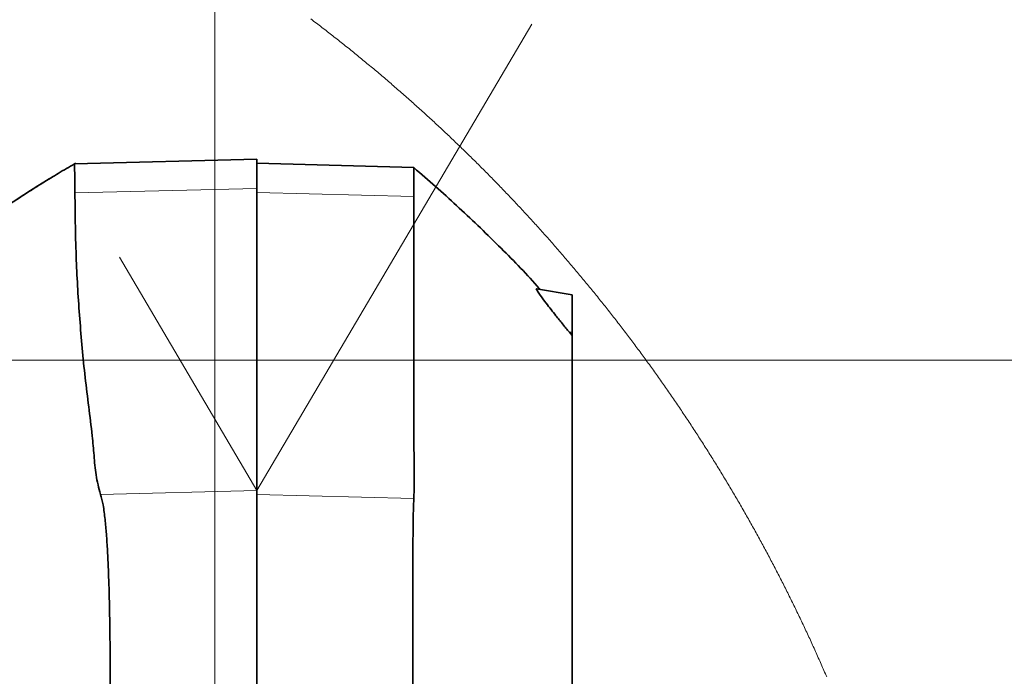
# Model space of a CAD drawing. Header units: millimetres. Extents: x 0 to 12118, y 0 to 8400.
# Tile 51 of 128: x 2029 to 2451, y 7309 to 7591. Entities that reach past the tile are written whole.
import ezdxf

# ---------------------------------------------------------------- set-up
doc = ezdxf.new("R2010")
doc.units = ezdxf.units.MM
doc.header["$LTSCALE"] = 20
doc.styles.add('SLDTEXTSTYLE0', font='TXT', dxfattribs={"width": 0.605})
doc.dimstyles.new('SLDDIMSTYLE11', dxfattribs={"dimtxt": 70, "dimasz": 70, "dimexe": 0, "dimexo": 0.0625, "dimgap": 17.5, "dimtad": 1, "dimdec": 1, "dimlfac": 0.5, "dimrnd": 1e-09, "dimzin": 12, "dimdsep": 46, "dimtxsty": 'SLDTEXTSTYLE0', "dimsah": 1, "dimcen": 0.09, "dimadec": 0, "dimazin": 3, "dimtfac": 1, "dimtofl": 0, "dimtmove": 0, "dimatfit": 3, "dimfxl": 1, "dimfrac": 2, "dimtolj": 1, "dimtzin": 12, "dimarcsym": 0})
doc.dimstyles.new('SLDDIMSTYLE12', dxfattribs={"dimtxt": 70, "dimasz": 70, "dimexe": 0, "dimexo": 0.0625, "dimgap": 17.5, "dimtad": 0, "dimtih": 1, "dimtoh": 1, "dimdec": 1, "dimlfac": 0.5, "dimrnd": 1e-09, "dimzin": 12, "dimdsep": 46, "dimtxsty": 'SLDTEXTSTYLE0', "dimblk1": 'NONE', "dimsah": 1, "dimcen": 0, "dimadec": 0, "dimazin": 3, "dimtfac": 1, "dimtmove": 0, "dimatfit": 3, "dimldrblk": 'NONE', "dimfxl": 1, "dimfrac": 2, "dimtolj": 1, "dimtzin": 12, "dimarcsym": 0})

# ---------------------------------------------------------------- blocks, each defined once
blk = doc.blocks.new('_D_62')
at = {"color": 7, "linetype": 'Continuous', "lineweight": 0}
for p, q in [((1718.46, 7938.85), (1718.46, 8093.61)), ((2112.46, 6895.94), (2112.46, 8093.61)), ((1718.46, 8063.61), (2112.46, 8063.61)), ((1718.46, 6792.74), (1718.46, 7908.37))]:
    blk.add_line(p, q, dxfattribs=at)
at = {"color": 7, "linetype": 'Continuous', "lineweight": 18}
for points in [[(1718.46, 8063.61), (1788.46, 8053.61), (1788.46, 8073.61)], [(2112.46, 8063.61), (2042.46, 8073.61), (2042.46, 8053.61)]]:
    blk.add_solid(points, dxfattribs=at)
at = {"color": 7, "linetype": 'Continuous', "lineweight": 18, "insert": (1835.25, 8153.84), "char_height": 70, "attachment_point": 1, "style": 'SLDTEXTSTYLE0'}
blk.add_mtext('197', dxfattribs=at)
blk = doc.blocks.new('_D_64')
at = {"color": 7, "linetype": 'Continuous', "lineweight": 0}
for p, q in [((1539.66, 7444.74), (3052.94, 7444.74)), ((3022.94, 6788.74), (3022.94, 7444.74)), ((1722.46, 6788.74), (3052.94, 6788.74))]:
    blk.add_line(p, q, dxfattribs=at)
at = {"color": 7, "linetype": 'Continuous', "lineweight": 18}
for points in [[(3022.94, 7444.74), (3012.94, 7374.74), (3032.94, 7374.74)], [(3022.94, 6788.74), (3032.94, 6858.74), (3012.94, 6858.74)]]:
    blk.add_solid(points, dxfattribs=at)
at = {"color": 7, "linetype": 'Continuous', "lineweight": 18, "insert": (2932.7, 7036.53), "char_height": 70, "attachment_point": 1, "rotation": 90, "style": 'SLDTEXTSTYLE0'}
blk.add_mtext('328', dxfattribs=at)
blk = doc.blocks.new('SW_SYMBOL_HOLE_DEPTH')
at = {"color": 0, "linetype": 'Continuous', "lineweight": 18}
for p, q in [((0, 17500), (16000, 17500)), ((8000, 17500), (8000, 1500)), ((2000, 11100), (8000, 1500)), ((14000, 11100), (8000, 1500))]:
    blk.add_line(p, q, dxfattribs=at)
blk = doc.blocks.new('_D_69')
at = {"color": 7, "linetype": 'Continuous', "lineweight": 0}
for p, q in [((2119.92, 6881.69), (2499.77, 7235.32)), ((2499.77, 7235.32), (2947.19, 7235.32)), ((2104.99, 6867.79), (2119.92, 6881.69))]:
    blk.add_line(p, q, dxfattribs=at)
at = {"color": 7, "linetype": 'Continuous', "lineweight": 18}
blk.add_solid([(2119.92, 6881.69), (2177.97, 6922.07), (2164.34, 6936.71)], dxfattribs=at)
at = {"color": 7, "linetype": 'Continuous', "lineweight": 18, "xscale": 0.0045117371, "yscale": 0.0045117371, "zscale": 0.0045117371}
blk.add_blockref('SW_SYMBOL_HOLE_DEPTH', (2743.56, 7245.43), dxfattribs=at)
at = {"color": 7, "linetype": 'Continuous', "lineweight": 18, "char_height": 70, "attachment_point": 1, "style": 'SLDTEXTSTYLE0'}
for s, insert in [('M12', (2529.77, 7325.74)), ('19', (2840.25, 7325.74))]:
    blk.add_mtext(s, dxfattribs=dict(at, insert=insert))
blk = doc.blocks.new('_None')
blk = doc.blocks.new('SW_SFSYMBOL_0')
at = {"color": 0, "linetype": 'Continuous', "lineweight": 0}
for q in [(117.978, 199.99), (-58.989, 99.995)]:
    blk.add_line((0, 0), q, dxfattribs=at)

msp = doc.modelspace()

# ---------------------------------------------------------------- linework, layer by layer
at = {"color": 7, "linetype": 'Continuous', "lineweight": 35}
for p, q in [((2052.7212, 7529.301877), (2052.166996, 7528.968806)), ((2130.458054, 7531.029458), (2052.167711, 7528.979296)), ((2130.458054, 7518.467898), (2130.458054, 7531.029458)), ((2197.718558, 7527.477736), (2130.458054, 7529.238934)), ((2130.458054, 7388.922448), (2130.458054, 7518.467898)), ((2250.454841, 7475.419755), (2265.658018, 7472.738976)), ((2265.658018, 7472.738976), (2265.658018, 7456.738944)), ((2265.658018, 7455.297704), (2264.488635, 7456.738944)), ((2265.658018, 7456.738944), (2265.658018, 7455.297704)), ((2265.658018, 6918.353195), (2265.658018, 7455.297704)), ((2130.458054, 7292.793984), (2130.458054, 7388.922448))]:
    msp.add_line(p, q, dxfattribs=at)
at = {"color": 8, "linetype": 'Continuous', "lineweight": 18}
for p, q in [((2130.458054, 7518.467898), (2052.378592, 7516.498322)), ((2197.800574, 7515.044446), (2130.458054, 7516.743178)), ((2264.488635, 7456.738944), (2265.658018, 7456.738944)), ((2130.458054, 7388.922448), (2063.359556, 7387.229914)), ((2197.790382, 7385.499234), (2130.458054, 7387.19749))]:
    msp.add_line(p, q, dxfattribs=at)
at = {"color": 7, "linetype": 'Continuous', "lineweight": 18, "flags": 128}
msp.add_lwpolyline([(2374.9122, 7308.922286), (2374.615369, 7309.610362), (2374.317822, 7310.298199), (2374.019561, 7310.98556), (2373.720584, 7311.672683), (2373.420892, 7312.359328), (2373.120365, 7313.045735), (2372.819123, 7313.731904), (2372.517166, 7314.417834), (2372.214494, 7315.103287), (2371.911106, 7315.788502), (2371.607003, 7316.473241), (2371.302066, 7317.15774), (2370.996532, 7317.842002), (2370.690164, 7318.525786), (2370.383081, 7319.209332), (2370.075402, 7319.89264), (2369.766769, 7320.575471), (2369.45754, 7321.258063), (2369.147596, 7321.940179), (2368.836937, 7322.622056), (2368.525443, 7323.303694), (2368.213353, 7323.984856), (2367.900429, 7324.66578), (2367.586789, 7325.346226), (2367.272434, 7326.026435), (2366.957364, 7326.706404), (2366.641579, 7327.385897), (2366.325078, 7328.065152), (2366.007862, 7328.744168), (2365.689931, 7329.422469), (2365.371165, 7330.10077), (2365.051803, 7330.778594), (2364.731607, 7331.456179), (2364.410815, 7332.133288), (2364.089188, 7332.810158), (2363.766966, 7333.486552), (2363.443909, 7334.162707), (2363.120136, 7334.838624), (2362.795648, 7335.514064), (2362.470445, 7336.189027), (2362.144527, 7336.863751), (2361.817894, 7337.538237), (2361.490545, 7338.212247), (2361.162481, 7338.886018), (2360.833702, 7339.559312), (2360.504207, 7340.232367), (2360.173998, 7340.904946), (2359.843073, 7341.577286), (2359.511313, 7342.24915), (2359.178958, 7342.920775), (2358.845887, 7343.591923), (2358.512101, 7344.262833), (2358.1776, 7344.933505), (2357.842264, 7345.603461), (2357.506332, 7346.273417), (2357.169685, 7346.942897), (2356.832323, 7347.611899), (2356.494126, 7348.280663), (2356.155333, 7348.948951), (2355.815825, 7349.616999), (2355.475602, 7350.284571), (2355.134663, 7350.951905), (2354.79301, 7351.618762), (2354.450521, 7352.28538), (2354.107437, 7352.951522), (2353.763637, 7353.617425), (2353.419123, 7354.282851), (2353.073892, 7354.9478), (2352.728066, 7355.612511), (2352.381406, 7356.276984), (2352.03403, 7356.940741), (2351.685939, 7357.604499), (2351.337132, 7358.267779), (2350.98773, 7358.930583), (2350.637493, 7359.59291), (2350.28666, 7360.254998), (2349.934993, 7360.916848), (2349.582729, 7361.578221), (2349.229751, 7362.239117), (2348.876057, 7362.899775), (2348.521528, 7363.559956), (2348.166404, 7364.219899), (2347.810683, 7364.879365), (2347.454128, 7365.538354), (2347.096858, 7366.197104), (2346.738872, 7366.855378), (2346.380291, 7367.513413), (2346.020875, 7368.170972), (2345.660863, 7368.828053), (2345.300135, 7369.484896), (2344.938693, 7370.141263), (2344.576535, 7370.797152), (2344.213662, 7371.452803), (2343.850193, 7372.108216), (2343.485889, 7372.762913), (2343.12099, 7373.417372), (2342.755256, 7374.071593), (2342.388925, 7374.725098), (2342.02188, 7375.378365), (2341.654119, 7376.031394), (2341.285763, 7376.683945), (2340.916571, 7377.33602), (2340.546784, 7377.987618), (2340.176282, 7378.638978), (2339.805064, 7379.28986), (2339.433131, 7379.940505), (2339.060483, 7380.590672), (2338.687239, 7381.240363), (2338.31316, 7381.889577), (2337.938485, 7382.538552), (2337.563095, 7383.187051), (2337.187109, 7383.835311), (2336.810288, 7384.482856), (2336.432872, 7385.130162), (2336.05474, 7385.77723), (2335.675893, 7386.423821), (2335.29633, 7387.069936), (2334.916172, 7387.715573), (2334.535179, 7388.360734), (2334.15359, 7389.005656), (2333.771286, 7389.65034), (2333.388386, 7390.294308), (2333.004651, 7390.938039), (2332.62032, 7391.581292), (2332.235274, 7392.224068), (2331.849632, 7392.866606), (2331.463156, 7393.508668), (2331.076083, 7394.150252), (2330.688295, 7394.79136), (2330.299911, 7395.432229), (2329.910693, 7396.072621), (2329.520879, 7396.712537), (2329.130468, 7397.351975), (2328.739223, 7397.991175), (2328.347382, 7398.629899), (2327.954826, 7399.268145), (2327.561555, 7399.905915), (2327.167687, 7400.543446), (2326.772985, 7401.180501), (2326.377807, 7401.817078), (2325.981793, 7402.453179), (2325.585184, 7403.089041), (2325.187859, 7403.724427), (2324.78982, 7404.359097), (2324.391184, 7404.993768), (2323.991833, 7405.627723), (2323.591766, 7406.261439), (2323.191104, 7406.894679), (2322.789726, 7407.527442), (2322.387693, 7408.159728), (2321.984944, 7408.791537), (2321.5816, 7409.423108), (2321.17748, 7410.054202), (2320.772765, 7410.684819), (2320.367334, 7411.314959), (2319.961247, 7411.944623), (2319.554446, 7412.574048), (2319.147048, 7413.202996), (2318.738935, 7413.831467), (2318.330166, 7414.459462), (2317.920682, 7415.08698), (2317.510602, 7415.71402), (2317.099807, 7416.340823), (2316.688356, 7416.967149), (2316.27619, 7417.592997), (2315.863428, 7418.218369), (2315.449951, 7418.843264), (2315.035817, 7419.467683), (2314.621029, 7420.091862), (2314.205584, 7420.715327), (2313.789425, 7421.338553), (2313.372669, 7421.961303), (2312.955198, 7422.583575), (2312.537072, 7423.205371), (2312.118289, 7423.826928), (2311.698851, 7424.44777), (2311.278758, 7425.068373), (2310.857949, 7425.688262), (2310.436544, 7426.307912), (2310.014424, 7426.927085), (2309.591708, 7427.545781), (2309.168277, 7428.164), (2308.74419, 7428.781743), (2308.319447, 7429.399009), (2307.894049, 7430.016036), (2307.468054, 7430.632348), (2307.041345, 7431.248421), (2306.613979, 7431.864018), (2306.185899, 7432.4789), (2305.757222, 7433.093543), (2305.32789, 7433.707709), (2304.897902, 7434.321399), (2304.467258, 7434.934611), (2304.035959, 7435.547347), (2303.604004, 7436.159844), (2303.171394, 7436.771626), (2302.738128, 7437.382931), (2302.304206, 7437.993998), (2301.869688, 7438.60435), (2301.434455, 7439.214225), (2300.998566, 7439.823861), (2300.562081, 7440.43302), (2300.124881, 7441.041465), (2299.687085, 7441.64967), (2299.248633, 7442.257399), (2298.809526, 7442.864413), (2298.369763, 7443.471188), (2297.929344, 7444.077487), (2297.48827, 7444.683308), (2297.04654, 7445.288653), (2296.604214, 7445.893521), (2296.161232, 7446.497674), (2295.717594, 7447.101588), (2295.273301, 7447.705025), (2294.828353, 7448.307986), (2294.382808, 7448.91047), (2293.936548, 7449.512477), (2293.489692, 7450.114007), (2293.04224, 7450.71506), (2292.594073, 7451.315636), (2292.145309, 7451.915736), (2291.69589, 7452.515359), (2291.245816, 7453.114505), (2290.795085, 7453.713174), (2290.343759, 7454.311127), (2289.891777, 7454.908843), (2289.439139, 7455.506081), (2288.985906, 7456.102843), (2288.532016, 7456.699128), (2288.077471, 7457.294698), (2287.62233, 7457.890029), (2287.166533, 7458.484883), (2286.710081, 7459.079022), (2286.253033, 7459.672923), (2285.795328, 7460.266108), (2285.336969, 7460.859055), (2284.878013, 7461.451287), (2284.418402, 7462.04328), (2283.958194, 7462.634558), (2283.497331, 7463.22536), (2283.035812, 7463.815684), (2282.573697, 7464.405532), (2282.110987, 7464.994902), (2281.64756, 7465.583796), (2281.183598, 7466.172213), (2280.71892, 7466.760154), (2280.253646, 7467.347617), (2279.787776, 7467.934365), (2279.321251, 7468.520875), (2278.854129, 7469.106669), (2278.386352, 7469.692225), (2277.917979, 7470.277066), (2277.44895, 7470.86143), (2276.979325, 7471.445317), (2276.509044, 7472.028727), (2276.038167, 7472.611661), (2275.566635, 7473.194117), (2275.094507, 7473.775859), (2274.621782, 7474.357362), (2274.148402, 7474.938149), (2273.674426, 7475.518698), (2273.199794, 7476.098532), (2272.724566, 7476.67789), (2272.248683, 7477.25677), (2271.772263, 7477.834935), (2271.295187, 7478.412862), (2270.817456, 7478.990311), (2270.339129, 7479.567046), (2269.860206, 7480.143304), (2269.380686, 7480.719085), (2268.900511, 7481.294389), (2268.41974, 7481.869216), (2267.938373, 7482.443328), (2267.45635, 7483.017201), (2266.973731, 7483.590359), (2266.490517, 7484.163041), (2266.006646, 7484.735245), (2265.522239, 7485.306973), (2265.037176, 7485.878224), (2264.551518, 7486.44876), (2264.065204, 7487.018819), (2263.578353, 7487.588401), (2263.090846, 7488.157506), (2262.602744, 7488.726134), (2262.114045, 7489.294286), (2261.624751, 7489.861722), (2261.134801, 7490.428681), (2260.644314, 7490.995164), (2260.153172, 7491.561169), (2259.661434, 7492.12646), (2259.169099, 7492.691512), (2258.676169, 7493.255849), (2258.182642, 7493.819709), (2257.68846, 7494.383092), (2257.193742, 7494.94576), (2256.698427, 7495.508189), (2256.202457, 7496.069903), (2255.70595, 7496.630902), (2255.208788, 7497.191663), (2254.711029, 7497.751946), (2254.212675, 7498.311515), (2253.713784, 7498.870606), (2253.214238, 7499.428983), (2252.714095, 7499.98712), (2252.213416, 7500.544543), (2251.712081, 7501.101489), (2251.210151, 7501.657958), (2250.707683, 7502.213712), (2250.204561, 7502.769227), (2249.700842, 7503.324027), (2249.196586, 7503.878112), (2248.691735, 7504.431958), (2248.186228, 7504.985089), (2247.680185, 7505.537743), (2247.173545, 7506.089921), (2246.66631, 7506.641383), (2246.158478, 7507.192368), (2245.65011, 7507.742877), (2245.141086, 7508.292908), (2244.631526, 7508.842225), (2244.121311, 7509.391064), (2243.610558, 7509.939427), (2243.09921, 7510.487075), (2242.587325, 7511.034245), (2242.074785, 7511.580939), (2241.561708, 7512.127156), (2241.048035, 7512.672658), (2240.533767, 7513.217683), (2240.018902, 7513.762231), (2239.5035, 7514.306063), (2238.987503, 7514.849419), (2238.470909, 7515.392298), (2237.95378, 7515.934462), (2237.435994, 7516.476149), (2236.917732, 7517.01736), (2236.398814, 7517.557854), (2235.879359, 7518.098111), (2235.359309, 7518.637414), (2234.838662, 7519.176478), (2234.317479, 7519.714827), (2233.7957, 7520.2527), (2233.273325, 7520.789857), (2232.750413, 7521.326537), (2232.226906, 7521.86274), (2231.702862, 7522.398467), (2231.178222, 7522.933478), (2230.653045, 7523.467774), (2230.127272, 7524.001832), (2229.600904, 7524.535174), (2229.073999, 7525.06804), (2228.546498, 7525.60019), (2228.01846, 7526.131863), (2227.489827, 7526.662822), (2226.960657, 7527.193541), (2226.43089, 7527.723546), (2225.900588, 7528.252835), (2225.369689, 7528.781647), (2224.838254, 7529.309983), (2224.306223, 7529.837603), (2223.773656, 7530.364747), (2223.240492, 7530.891413), (2222.706792, 7531.417365), (2222.172556, 7531.942839), (2221.637723, 7532.467599), (2221.102354, 7532.991881), (2220.566389, 7533.515687), (2220.029888, 7534.038777), (2219.49285, 7534.561391), (2218.955216, 7535.083289), (2218.417046, 7535.60471), (2217.878339, 7536.125655), (2217.339036, 7536.645884), (2216.799197, 7537.165398), (2216.258821, 7537.684674), (2215.71785, 7538.203234), (2215.176401, 7538.72108), (2214.634297, 7539.238448), (2214.091716, 7539.755339), (2213.548539, 7540.271516), (2213.004825, 7540.787215), (2212.460575, 7541.302199), (2211.915789, 7541.816706), (2211.370406, 7542.330498), (2210.824547, 7542.843814), (2210.278091, 7543.356652), (2209.731099, 7543.868775), (2209.183512, 7544.380421), (2208.635447, 7544.891352), (2208.086786, 7545.401807), (2207.537589, 7545.911546), (2206.987915, 7546.420808), (2206.437645, 7546.929354), (2205.886838, 7547.437424), (2205.335436, 7547.945018), (2204.783556, 7548.451895), (2204.23114, 7548.958058), (2203.678129, 7549.463744), (2203.12464, 7549.968953), (2202.570555, 7550.473447), (2202.015993, 7550.977225), (2201.460836, 7551.480527), (2200.905201, 7551.983351), (2200.348971, 7552.485461), (2199.792263, 7552.987094), (2199.23496, 7553.488011), (2198.67718, 7553.988213), (2198.118803, 7554.488177), (2197.55995, 7554.987187), (2197.000501, 7555.48572), (2196.440575, 7555.983777), (2195.880113, 7556.481118), (2195.319114, 7556.977982), (2194.757578, 7557.474131), (2194.195506, 7557.969565), (2193.632898, 7558.464522), (2193.069813, 7558.959002), (2192.506132, 7559.452767), (2191.941974, 7559.945817), (2191.37728, 7560.43839), (2190.812049, 7560.930485), (2190.246281, 7561.421866), (2189.680037, 7561.912532), (2189.113257, 7562.40272), (2188.54594, 7562.892194), (2187.978086, 7563.38119), (2187.409696, 7563.869471), (2186.84083, 7564.357276), (2186.271427, 7564.844365), (2185.701487, 7565.330739), (2185.13107, 7565.816636), (2184.560058, 7566.302056), (2183.988569, 7566.786761), (2183.416602, 7567.270751), (2182.8441, 7567.754264), (2182.271061, 7568.237061), (2181.697485, 7568.719382), (2181.123433, 7569.200988), (2180.548844, 7569.681878), (2179.973779, 7570.162291), (2179.398177, 7570.642228), (2178.822098, 7571.121211), (2178.245423, 7571.599717), (2177.668331, 7572.077746), (2177.090642, 7572.55506), (2176.512537, 7573.031897), (2175.933835, 7573.507781), (2175.354657, 7573.983426), (2174.775002, 7574.458117), (2174.19481, 7574.932332), (2173.614142, 7575.40607), (2173.032937, 7575.879092), (2172.451255, 7576.351399), (2171.869037, 7576.822991), (2171.286342, 7577.294345), (2170.703111, 7577.764745), (2170.119402, 7578.234668), (2169.535217, 7578.703875), (2168.950496, 7579.172606), (2168.365297, 7579.640383), (2167.779562, 7580.107922), (2167.193351, 7580.574746), (2166.606662, 7581.040854), (2166.019437, 7581.506247), (2165.431735, 7581.971164), (2164.843497, 7582.435364), (2164.254842, 7582.899089), (2163.66565, 7583.362098), (2163.075981, 7583.824391), (2162.485776, 7584.286208), (2161.895094, 7584.747309), (2161.303935, 7585.207696), (2160.712299, 7585.667605), (2160.120127, 7586.126799), (2159.527538, 7586.585278), (2158.934412, 7587.04328), (2158.340809, 7587.500567), (2157.74667, 7587.957139), (2157.152114, 7588.413234), (2156.557021, 7588.868613), (2155.961451, 7589.323516), (2155.365405, 7589.777465), (2154.768882, 7590.231175), (2154.171882, 7590.683932), (2153.574405, 7591.136212)], dxfattribs=at)
at = {"color": 7, "linetype": 'Continuous', "lineweight": 35}
for points, knots in [([(2052.167711, 7528.979296), (2049.858337, 7527.621264), (2045.295348, 7524.937989), (2038.60415, 7520.846712), (2032.134472, 7516.769719), (2025.893435, 7512.700834), (2019.881621, 7508.643615), (2011.01691, 7502.426231), (1999.785015, 7494.081676), (1991.04151, 7486.41166), (1986.854789, 7482.738967)], [0, 0, 0, 0, 0.1002568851, 0.1980930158, 0.2934877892, 0.3864240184, 0.4768926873, 0.5648853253, 0.7916506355, 1, 1, 1, 1]), ([(2052.167711, 7528.979296), (2052.180582, 7528.82835), (2052.232132, 7528.223783), (2052.25434, 7526.238909), (2052.336721, 7522.231084), (2052.362685, 7518.67621), (2052.378592, 7516.498322)], [0, 0, 0, 0, 0.0363996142, 0.1457866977, 0.4766675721, 1, 1, 1, 1]), ([(2197.800574, 7515.044446), (2197.802527, 7517.335937), (2197.805778, 7521.150917), (2197.702062, 7523.398058), (2197.794858, 7527.965512), (2197.715319, 7527.244497), (2197.711644, 7527.211184)], [0, 0, 0, 0, 0.4999384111, 0.8323204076, 0.9922528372, 1, 1, 1, 1]), ([(2251.880762, 7475.151057), (2251.476776, 7475.619206), (2245.863127, 7482.124426), (2233.941962, 7494.138191), (2216.386088, 7511.146887), (2203.975696, 7521.979377), (2197.829661, 7527.343983)], [0, 0, 0, 0, 0.02467276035, 0.34284363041, 0.67455452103, 1, 1, 1, 1]), ([(2042.967794, 7523.490424), (2042.707333, 7523.337538), (2037.270025, 7520.145947), (2027.214927, 7513.641517), (2013.15298, 7504.094453), (2000.460222, 7494.412561), (1992.046739, 7487.643248), (1988.118636, 7483.85656), (1987.774727, 7483.525033)], [0, 0, 0, 0, 0.0132762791, 0.2771516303, 0.5261970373, 0.7601691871, 0.9790026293, 1, 1, 1, 1]), ([(2052.378592, 7516.498322), (2052.488918, 7506.863873), (2052.695326, 7488.838936), (2054.353112, 7462.457448), (2056.568656, 7437.338281), (2059.261391, 7417.884782), (2060.614555, 7403.930299), (2061.172177, 7395.465679), (2062.626715, 7389.989155), (2063.359556, 7387.229914)], [0, 0, 0, 0, 0.22247165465, 0.41621863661, 0.61026785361, 0.80473512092, 0.86946827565, 0.93423412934, 1, 1, 1, 1]), ([(2197.790382, 7385.499234), (2197.878994, 7389.186938), (2198.056292, 7396.565393), (2197.65497, 7411.321522), (2197.901008, 7436.604801), (2197.769363, 7472.407429), (2197.79017, 7500.832107), (2197.800574, 7515.044446)], [0, 0, 0, 0, 0.0854081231, 0.1708868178, 0.3417580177, 0.6708790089, 1, 1, 1, 1]), ([(2264.488635, 7456.738944), (2263.524786, 7457.924494), (2261.606794, 7460.283656), (2258.238077, 7464.480513), (2255.154867, 7468.420834), (2252.094806, 7472.380081), (2251.232301, 7473.826859), (2250.110805, 7475.404191), (2250.431413, 7475.418695), (2250.454841, 7475.419755)], [0, 0, 0, 0, 0.1952358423, 0.3885056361, 0.6806964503, 0.8619282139, 0.9609538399, 0.9971468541, 1, 1, 1, 1]), ([(2063.359556, 7387.229914), (2063.751118, 7385.728481), (2064.674297, 7382.18858), (2065.324478, 7376.475697), (2065.930467, 7369.914622), (2066.381268, 7362.749797), (2066.758559, 7354.705111), (2067.05343, 7345.873152), (2067.274685, 7336.366524), (2067.423251, 7326.165784), (2067.49493, 7315.388257), (2067.495781, 7304.167792), (2067.429322, 7296.598161), (2067.395923, 7292.793984)], [0, 0, 0, 0, 0.0491136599, 0.1157943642, 0.1817316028, 0.2579915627, 0.34319365, 0.436912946, 0.5379737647, 0.644487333, 0.7601502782, 0.8794616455, 1, 1, 1, 1]), ([(2197.49814, 7292.793984), (2197.458247, 7298.176741), (2197.379583, 7308.790701), (2197.322054, 7324.333058), (2197.297024, 7338.983058), (2197.311452, 7352.320209), (2197.357287, 7363.972967), (2197.453412, 7373.289791), (2197.556829, 7380.242119), (2197.721437, 7383.947331), (2197.790382, 7385.499234)], [0, 0, 0, 0, 0.1741823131, 0.343460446, 0.5029292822, 0.6482335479, 0.7750311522, 0.8799921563, 0.9497355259, 1, 1, 1, 1])]:
    msp.add_open_spline(points, degree=3, knots=knots, dxfattribs=at)

# ---------------------------------------------------------------- block references
at = {"color": 7, "linetype": 'Continuous', "lineweight": 0}
msp.add_blockref('SW_SFSYMBOL_0', (2130.458028, 7388.922388), dxfattribs=at)

# ---------------------------------------------------------------- dimensions: what is measured, and where the dimension line sits
at = {"color": 7, "linetype": 'Continuous', "lineweight": 18}
dim = msp.add_linear_dim(base=(2112.458028, 8063.609946), p1=(1718.458028, 6788.738925), p2=(2112.458028, 6891.938925), dimstyle='SLDDIMSTYLE11', dxfattribs=at)
dim.commit()
dim.dimension.update_dxf_attribs({"geometry": '_D_62', "text_midpoint": (1915.458028, 8063.609946), "dimtype": 160})
dim = msp.add_linear_dim(base=(3022.937231, 7444.738925), p1=(1718.458028, 6788.738925), p2=(1535.658028, 7444.738925), angle=90, dimstyle='SLDDIMSTYLE11', dxfattribs=at)
dim.commit()
dim.dimension.update_dxf_attribs({"geometry": '_D_64', "text_midpoint": (3022.937231, 7116.738925), "dimtype": 160})
dim = msp.add_diameter_dim_2p(p1=(2104.99247, 6867.788713), p2=(2119.923585, 6881.689137), text='M12 {\\fGDT;x}19', dimstyle='SLDDIMSTYLE12', override={"dimpost": '<>'}, dxfattribs=at)
dim.commit()
dim.dimension.update_dxf_attribs({"geometry": '_D_69', "text_midpoint": (2738.482651, 7289.12813), "dimtype": 163})

doc.saveas('drawing.dxf')
